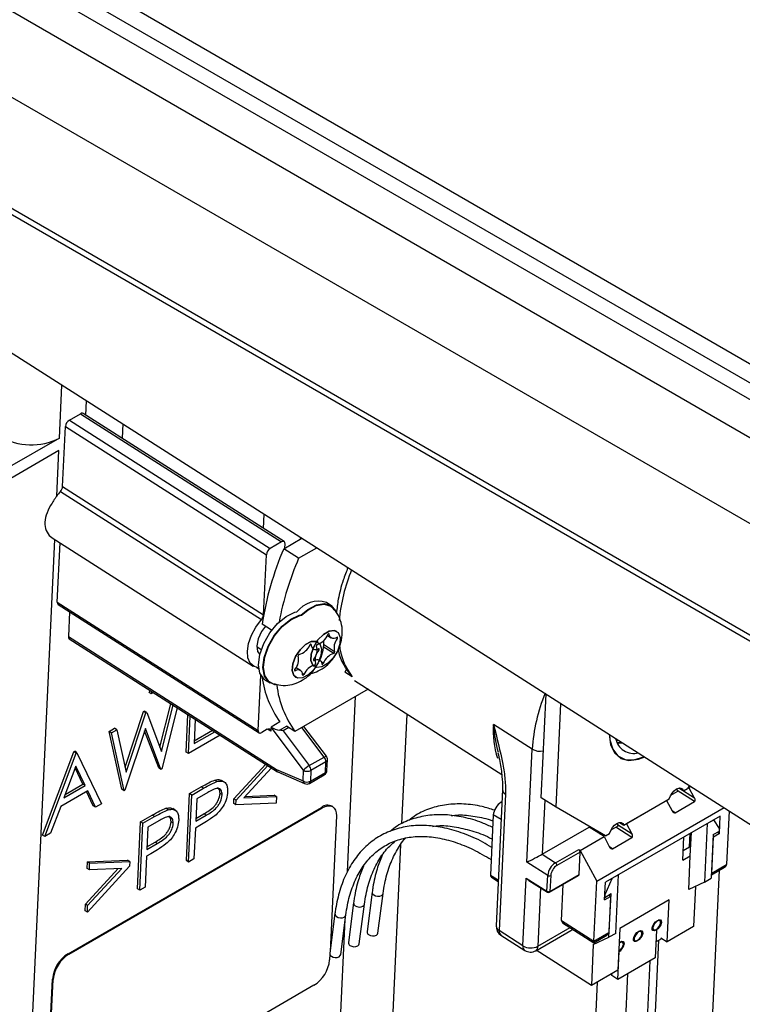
# Model space of a CAD drawing. Header units: millimetres. Extents: x 0 to 420, y 0 to 297.
# Tile 25 of 75: x 132.69 to 139.55, y 120.61 to 129.95. Entities that reach past the tile are written whole.
import ezdxf

# ---------------------------------------------------------------- set-up
doc = ezdxf.new("R2010")
doc.units = ezdxf.units.MM

msp = doc.modelspace()

# ---------------------------------------------------------------- linework, layer by layer
at = {"color": 7, "linetype": 'Continuous', "lineweight": 25}
for p, q in [((159.546, 115.0001), (120.4315, 137.5805)), ((159.5508, 114.8393), (120.3205, 137.4865)), ((159.546, 115.1818), (121.6441, 137.0621)), ((120.7024, 136.9067), (159.169, 114.7004)), ((159.169, 113.8838), (120.7024, 136.0901)), ((120.3205, 135.2564), (159.5508, 112.6092)), ((120.3558, 135.1786), (159.586, 112.5314)), ((124.5181, 131.9536), (139.7951, 122.2099)), ((133.1635, 126.1513), (133.2696, 126.2126)), ((133.2696, 126.2126), (135.1762, 124.9965)), ((135.2012, 124.999), (133.2946, 126.215)), ((133.0997, 125.5209), (133.1263, 126.0912)), ((133.1263, 126.0912), (135.0329, 124.8752)), ((133.1635, 126.1513), (135.0701, 124.9353)), ((133.0698, 125.9814), (132.5748, 125.6956)), ((133.0642, 125.8623), (132.5692, 125.5765)), ((133.0441, 125.4306), (133.0642, 125.8623)), ((133.0997, 125.5209), (135.0063, 124.3049)), ((133.0792, 125.4749), (134.9858, 124.2589)), ((132.9998, 125.0353), (134.9077, 123.8185)), ((133.0486, 124.4238), (133.0749, 124.9875)), ((135.1762, 124.9965), (135.0701, 124.9353)), ((135.1977, 124.9318), (135.3708, 125.0317)), ((135.2078, 124.9376), (135.2097, 124.9772)), ((135.0063, 124.3049), (135.0329, 124.8752)), ((135.3389, 124.8417), (135.1977, 124.9318)), ((135.3389, 124.8417), (135.512, 124.9416)), ((133.0486, 124.4238), (134.9552, 123.2078)), ((133.0571, 124.4021), (134.9637, 123.1861)), ((135.6446, 124.3937), (135.6022, 124.4208)), ((133.165, 124.3333), (133.154, 124.0983)), ((135.0827, 124.1583), (134.9936, 124.2151)), ((135.6117, 124.1096), (135.6474, 124.0868)), ((135.7002, 124.1477), (135.7002, 124.1478)), ((133.154, 124.0983), (135.1281, 122.8392)), ((133.1625, 124.0766), (135.1387, 122.8161)), ((134.9408, 124.0049), (134.9847, 123.977)), ((135.5406, 123.8756), (135.5384, 123.877)), ((134.9552, 123.2078), (134.9797, 123.7335)), ((135.357, 123.7767), (135.3149, 123.8036)), ((135.7943, 123.7888), (135.7776, 123.7618)), ((135.8482, 123.7168), (135.7776, 123.7618)), ((135.022, 123.6863), (135.0644, 123.6593)), ((135.3108, 123.7126), (135.3109, 123.7126)), ((135.8683, 123.6821), (137.2656, 122.7909)), ((133.9195, 123.5678), (133.9293, 123.5875)), ((133.9407, 123.5543), (133.9195, 123.5678)), ((133.9407, 123.5543), (133.9505, 123.574)), ((133.9621, 123.5666), (133.9407, 123.5543)), ((135.9979, 123.5994), (135.3034, 123.1985)), ((137.6403, 122.5701), (137.6862, 123.5549)), ((134.0223, 123.0481), (134.1266, 123.4617)), ((137.7815, 122.48), (137.8274, 123.4649)), ((133.6931, 122.8598), (133.8685, 123.3878)), ((133.7034, 122.8134), (133.8897, 123.3743)), ((133.8685, 123.3878), (133.8759, 123.3921)), ((133.8897, 123.3743), (133.8685, 123.3878)), ((133.8971, 123.3786), (133.8759, 123.3921)), ((133.8897, 123.3743), (133.8971, 123.3786)), ((133.8971, 123.3786), (134.0371, 123.0092)), ((134.0371, 123.0092), (134.1478, 123.4482)), ((134.186, 123.4238), (134.0397, 122.8428)), ((134.2726, 123.0029), (134.2891, 123.358)), ((134.2938, 122.9894), (134.3103, 123.3445)), ((134.3583, 123.3139), (134.3476, 123.0839)), ((135.1621, 123.2886), (135.0772, 123.2396)), ((133.5407, 123.1986), (133.5932, 123.2289)), ((133.6616, 122.6502), (133.5407, 123.1986)), ((133.5619, 123.1851), (133.5407, 123.1986)), ((133.5619, 123.1851), (133.6144, 123.2153)), ((133.6828, 122.6367), (133.5619, 123.1851)), ((133.6144, 123.2153), (133.5932, 123.2289)), ((133.6144, 123.2153), (133.7034, 122.8134)), ((133.8849, 123.2262), (133.69, 122.6409)), ((134.0113, 122.8521), (133.8774, 123.2037)), ((134.0325, 122.8386), (133.8849, 123.2262)), ((134.3476, 123.0839), (134.5425, 123.1964)), ((134.3488, 123.1103), (134.5213, 123.2099)), ((135.0419, 123.2192), (134.9887, 123.1885)), ((135.0772, 123.2396), (135.0754, 123.1999)), ((135.3854, 122.8307), (135.0772, 123.2396)), ((135.1912, 123.2045), (135.44, 122.8742)), ((135.3034, 123.1985), (135.2254, 123.2482)), ((135.6021, 122.9628), (135.3878, 123.2472)), ((137.5547, 123.0314), (137.1875, 123.2656)), ((134.5947, 123.1631), (134.2938, 122.9894)), ((132.9092, 122.2158), (133.2071, 123.006)), ((132.9303, 122.2023), (133.2283, 122.9925)), ((133.2071, 123.006), (133.2143, 123.0102)), ((133.2283, 122.9925), (133.2071, 123.006)), ((133.2355, 122.9967), (133.2143, 123.0102)), ((133.2283, 122.9925), (133.2355, 122.9967)), ((133.2355, 122.9967), (133.467, 122.5121)), ((134.2938, 122.9894), (134.2726, 123.0029)), ((137.5047, 121.9595), (137.5547, 123.0314)), ((135.44, 122.8742), (135.5814, 122.9558)), ((135.5975, 122.9102), (135.4561, 122.8286)), ((135.5927, 122.8088), (135.5975, 122.9102)), ((135.6074, 122.829), (135.6121, 122.9304)), ((133.2256, 122.8704), (133.1118, 122.5686)), ((133.2928, 122.6988), (133.2191, 122.8532)), ((133.314, 122.6853), (133.2256, 122.8704)), ((134.0325, 122.8386), (134.0113, 122.8521)), ((134.0397, 122.8428), (134.0325, 122.8386)), ((134.7248, 122.5612), (135.0262, 122.8879)), ((134.746, 122.5476), (135.0474, 122.8744)), ((135.0819, 122.8524), (134.8192, 122.5676)), ((135.1281, 122.8392), (135.3807, 122.7293)), ((135.1412, 122.8148), (135.3961, 122.7038)), ((135.3807, 122.7293), (135.3854, 122.8307)), ((135.4561, 122.8286), (135.4513, 122.7272)), ((135.4513, 122.7272), (135.5927, 122.8088)), ((134.5642, 122.7241), (134.543, 122.7376)), ((134.6345, 122.7177), (134.6081, 122.7346)), ((135.441, 122.7064), (135.5824, 122.788)), ((133.3377, 122.6356), (133.0812, 122.4876)), ((133.1118, 122.5686), (133.314, 122.6853)), ((133.1242, 122.6015), (133.2928, 122.6988)), ((133.314, 122.6853), (133.2928, 122.6988)), ((133.3906, 122.4938), (133.3261, 122.6289)), ((133.4118, 122.4803), (133.3377, 122.6356)), ((133.6828, 122.6367), (133.6616, 122.6502)), ((133.69, 122.6409), (133.6828, 122.6367)), ((134.3036, 122.6087), (134.4146, 122.6728)), ((134.3248, 122.5952), (134.4358, 122.6593)), ((134.476, 122.6191), (134.3725, 122.5594)), ((134.4358, 122.6593), (134.4146, 122.6728)), ((137.2728, 122.6484), (137.2125, 121.355)), ((138.934, 122.6284), (138.8675, 122.59)), ((138.9268, 122.6543), (138.934, 122.6284)), ((138.9493, 122.6625), (138.9898, 122.6366)), ((138.9898, 122.6366), (139.0284, 122.6589)), ((139.0461, 122.6876), (139.0284, 122.6589)), ((139.0425, 122.6671), (139.036, 122.6713)), ((139.0425, 122.6671), (139.0613, 122.6779)), ((139.0961, 122.5675), (139.0425, 122.6671)), ((134.274, 121.9735), (134.3036, 122.6087)), ((134.2952, 121.96), (134.3248, 122.5952)), ((134.3248, 122.5952), (134.3036, 122.6087)), ((134.3725, 122.5594), (134.3627, 122.3476)), ((134.6142, 122.5962), (134.593, 122.6097)), ((134.7227, 122.5153), (134.7248, 122.5612)), ((134.746, 122.5476), (134.7248, 122.5612)), ((134.7439, 122.5018), (134.746, 122.5476)), ((135.1258, 122.5187), (134.7439, 122.5018)), ((134.8192, 122.5676), (135.1287, 122.5813)), ((134.8331, 122.5827), (135.1075, 122.5948)), ((135.1287, 122.5813), (135.1075, 122.5948)), ((135.1287, 122.5813), (135.1258, 122.5187)), ((137.302, 122.603), (137.2417, 121.3095)), ((137.2673, 122.5307), (137.2604, 122.5267)), ((137.7815, 122.48), (137.6403, 122.5701)), ((138.4241, 122.3101), (138.8549, 122.5588)), ((138.4486, 122.3242), (138.8304, 122.5446)), ((138.8304, 122.5446), (138.8839, 122.4451)), ((138.9115, 122.4284), (139.0953, 122.5345)), ((133.0812, 122.4876), (132.9858, 122.2343)), ((133.1515, 121.091), (135.5556, 122.4789)), ((133.1585, 121.0865), (135.5627, 122.4744)), ((133.4118, 122.4803), (133.3906, 122.4938)), ((133.467, 122.5121), (133.4118, 122.4803)), ((134.1, 122.4562), (134.0788, 122.4697)), ((134.1704, 122.4497), (134.1439, 122.4666)), ((134.7439, 122.5018), (134.7227, 122.5153)), ((135.5556, 122.4789), (135.5627, 122.4744)), ((135.6628, 122.4842), (135.6558, 122.4887)), ((138.2506, 122.2099), (137.7815, 122.48)), ((138.1674, 121.7787), (139.3766, 122.4768)), ((139.4233, 122.447), (139.3996, 121.9375)), ((133.8099, 121.7055), (133.8395, 122.3408)), ((133.8395, 122.3408), (133.9504, 122.4048)), ((133.8607, 122.3273), (133.8395, 122.3408)), ((133.8607, 122.3273), (133.9716, 122.3913)), ((134.0119, 122.3512), (133.9084, 122.2914)), ((133.9716, 122.3913), (133.9504, 122.4048)), ((134.1501, 122.3283), (134.1289, 122.3418)), ((134.3627, 122.3476), (134.4617, 122.4034)), ((134.3639, 122.3738), (134.4405, 122.4169)), ((134.4617, 122.4034), (134.4405, 122.4169)), ((135.6967, 122.3972), (135.6369, 121.1131)), ((137.1859, 122.4063), (137.1594, 121.837)), ((139.3384, 122.3967), (138.2495, 121.7681)), ((138.3836, 122.3359), (138.4241, 122.3101)), ((139.2147, 122.3253), (139.2783, 122.362)), ((139.2783, 122.362), (139.2782, 122.3598)), ((139.3329, 122.2776), (139.2782, 122.3598)), ((139.3306, 122.23), (139.3384, 122.3967)), ((133.8311, 121.692), (133.8607, 122.3273)), ((133.9084, 122.2914), (133.8985, 122.0797)), ((134.3596, 122.2825), (134.346, 121.9893)), ((134.4001, 122.3058), (134.3596, 122.2825)), ((137.6497, 122.0347), (138.0952, 122.2918)), ((138.2364, 122.2017), (138.0952, 122.2918)), ((138.1327, 122.2679), (138.135, 122.2764)), ((138.3683, 122.3019), (138.3018, 122.2635)), ((138.3611, 122.3277), (138.3683, 122.3019)), ((138.5021, 122.2247), (138.4486, 122.3242)), ((139.0549, 122.0184), (139.0652, 122.239)), ((139.2147, 122.3253), (139.1888, 121.7695)), ((139.2718, 122.2215), (139.3318, 122.2538)), ((139.3109, 122.2426), (139.3306, 122.23)), ((139.3318, 122.2538), (139.3329, 122.2776)), ((132.9303, 122.2023), (132.9092, 122.2158)), ((132.9858, 122.2343), (132.9303, 122.2023)), ((133.8997, 122.1058), (133.9763, 122.149)), ((133.9975, 122.1355), (133.9763, 122.149)), ((138.0102, 122.0711), (138.2364, 122.2017)), ((138.2033, 122.2229), (138.2067, 122.2352)), ((138.2298, 122.2219), (138.2167, 122.2143)), ((138.2364, 122.2017), (138.29, 122.1022)), ((138.2506, 122.2099), (138.2892, 122.2322)), ((138.3175, 122.0855), (138.5013, 122.1916)), ((138.9842, 121.9775), (138.9945, 122.1982)), ((139.048, 122.1001), (139.0541, 122.2326)), ((139.2718, 122.2215), (139.2524, 121.8062)), ((139.2582, 121.8559), (139.2741, 122.1973)), ((139.2707, 122.1995), (139.2741, 122.1973)), ((139.3306, 122.23), (139.2741, 122.1973)), ((133.8985, 122.0797), (133.9975, 122.1355)), ((137.7768, 121.9536), (137.996, 122.0801)), ((138.0094, 122.0552), (137.7902, 121.9287)), ((137.996, 122.0801), (138.0102, 122.0711)), ((137.9994, 121.8408), (138.0094, 122.0552)), ((138.0102, 122.0711), (138.1674, 121.7787)), ((139.048, 122.1001), (138.9883, 122.0657)), ((139.0584, 122.0935), (139.048, 122.1001)), ((133.332, 121.9003), (133.3349, 121.9623)), ((133.3349, 121.9623), (133.7167, 121.9786)), ((133.3561, 121.9488), (133.3349, 121.9623)), ((133.3561, 121.9488), (133.7379, 121.9651)), ((133.7379, 121.9651), (133.7167, 121.9786)), ((133.7379, 121.9651), (133.7358, 121.9205)), ((133.8955, 122.0145), (133.8818, 121.7213)), ((133.9359, 122.0379), (133.8955, 122.0145)), ((134.2952, 121.96), (134.274, 121.9735)), ((134.346, 121.9893), (134.2952, 121.96)), ((137.7024, 121.8334), (137.5047, 121.9595)), ((137.6497, 122.0347), (137.7768, 121.9536)), ((138.9842, 121.9775), (139.0549, 122.0184)), ((139.0401, 121.7007), (139.0549, 122.0184)), ((133.3161, 121.5601), (133.6278, 121.8985)), ((133.3532, 121.8868), (133.332, 121.9003)), ((133.7358, 121.9205), (133.3344, 121.4846)), ((133.3373, 121.5466), (133.6628, 121.9)), ((133.3532, 121.8868), (133.3561, 121.9488)), ((133.6628, 121.9), (133.3532, 121.8868)), ((139.2569, 121.8404), (139.3802, 121.9115)), ((139.2582, 121.8559), (139.3996, 121.9375)), ((137.1776, 121.809), (137.2321, 121.7743)), ((137.4677, 121.1654), (137.4977, 121.8086)), ((137.4977, 121.8086), (137.6954, 121.6825)), ((137.5237, 121.7854), (137.6988, 121.6738)), ((137.6954, 121.6825), (137.7024, 121.8334)), ((137.7195, 121.6733), (137.9953, 121.8325)), ((137.7236, 121.6816), (137.9994, 121.8408)), ((137.7307, 121.8325), (137.7236, 121.6816)), ((138.1409, 121.2109), (138.1674, 121.7787)), ((138.3095, 121.8006), (138.2439, 121.649)), ((138.3077, 121.8017), (138.3095, 121.8006)), ((138.3095, 121.8006), (138.3096, 121.8028)), ((138.3732, 121.8395), (138.3096, 121.8028)), ((138.3473, 121.2837), (138.3732, 121.8395)), ((139.1888, 121.7695), (139.2524, 121.8062)), ((139.2541, 121.8421), (139.2569, 121.8404)), ((133.8311, 121.692), (133.8099, 121.7055)), ((133.8818, 121.7213), (133.8311, 121.692)), ((137.8338, 121.4068), (137.8497, 121.7485)), ((138.2417, 121.6014), (138.2495, 121.7681)), ((139.1888, 121.7695), (139.0401, 121.7007)), ((139.1034, 121.73), (139.0856, 121.3484)), ((136.0374, 121.676), (135.9882, 121.3001)), ((136.0913, 121.2866), (136.1405, 121.6625)), ((138.2417, 121.6014), (138.2983, 121.634)), ((138.2428, 121.6252), (138.303, 121.6622)), ((138.2439, 121.649), (138.2428, 121.6252)), ((138.2983, 121.634), (138.2781, 121.6469)), ((138.2983, 121.634), (138.2824, 121.2926)), ((138.2837, 121.247), (138.303, 121.6622)), ((138.8531, 121.6005), (138.3864, 121.3311)), ((138.8346, 121.2035), (138.8531, 121.6005)), ((133.3133, 121.4981), (133.3161, 121.5601)), ((133.3344, 121.4846), (133.3133, 121.4981)), ((133.3373, 121.5466), (133.3161, 121.5601)), ((133.3344, 121.4846), (133.3373, 121.5466)), ((135.8606, 121.574), (135.8114, 121.1981)), ((135.9145, 121.1846), (135.9637, 121.5605)), ((135.6838, 121.4719), (135.6346, 121.096)), ((135.7378, 121.0825), (135.787, 121.4584)), ((137.8338, 121.4068), (138.1409, 121.2109)), ((138.7675, 121.4021), (138.7541, 121.412)), ((137.4677, 121.1654), (137.2417, 121.3095)), ((137.5884, 121.1196), (137.9217, 121.312)), ((137.8422, 121.3851), (138.1397, 121.1954)), ((138.3864, 121.3311), (138.3679, 120.9341)), ((138.7039, 121.3198), (138.7056, 121.3185)), ((138.7339, 121.3147), (138.7216, 121.0515)), ((138.7342, 121.3229), (138.7339, 121.3159)), ((139.0856, 121.3484), (138.8346, 121.2035)), ((137.2587, 121.266), (137.4846, 121.1219)), ((138.135, 121.1782), (138.2837, 121.247)), ((138.1397, 121.1954), (138.263, 121.2665)), ((138.1409, 121.2109), (138.2824, 121.2926)), ((138.3473, 121.2837), (138.2837, 121.247)), ((138.5271, 121.2177), (138.5289, 121.2164)), ((138.5907, 121.3), (138.5847, 121.3045)), ((138.7286, 121.2028), (138.7848, 121.2352)), ((138.7765, 121.2406), (138.8346, 121.2035)), ((138.1169, 120.7891), (137.5938, 121.1228)), ((138.135, 121.1782), (138.1169, 120.7891)), ((138.3804, 121.1118), (138.3807, 121.1188)), ((138.4139, 121.198), (138.4079, 121.2024)), ((133.1515, 121.091), (133.1585, 121.0865)), ((135.6356, 121.0859), (135.6331, 121.0315)), ((138.368, 120.8474), (138.3803, 121.1106)), ((138.7216, 121.0515), (138.368, 120.8474)), ((138.3679, 120.9341), (138.1169, 120.7891)), ((132.939, 119.4848), (133.0027, 120.8506)), ((132.9461, 119.4803), (133.0097, 120.8461)), ((133.0027, 120.8506), (133.0097, 120.8461)), ((138.3116, 120.8834), (138.3124, 120.902)), ((138.368, 120.8474), (138.3116, 120.8834)), ((135.4842, 120.791), (133.0801, 119.4031))]:
    msp.add_line(p, q, dxfattribs=at)
at = {"color": 8, "linetype": 'Continuous', "lineweight": 25}
for p, q in [((133.0698, 125.9814), (133.0932, 126.4844)), ((133.3207, 126.1984), (133.3271, 126.3352)), ((133.6707, 126.1161), (133.6643, 125.9792)), ((135.0059, 125.1235), (135.0123, 125.2603)), ((135.3559, 125.0412), (135.355, 125.0226)), ((132.6923, 117.882), (133.0249, 125.0193)), ((135.6284, 124.1222), (135.6233, 124.1255)), ((135.4577, 124.0217), (135.4522, 124.0252)), ((135.6808, 123.9546), (135.5745, 124.0224)), ((135.7059, 124.0794), (135.6941, 124.0869)), ((135.5303, 123.9709), (135.5174, 123.9791)), ((135.6716, 123.9384), (135.5722, 124.0018)), ((135.4858, 123.8715), (135.4793, 123.8756)), ((135.5725, 123.8449), (135.5562, 123.8553)), ((134.939, 123.8054), (134.9613, 123.7912)), ((135.3068, 123.775), (135.3008, 123.7788)), ((135.3891, 123.7402), (135.3747, 123.7494)), ((135.8025, 121.8694), (135.8799, 123.5313)), ((136.3189, 122.3222), (136.3674, 123.3637)), ((135.0754, 123.1999), (135.0436, 123.2202)), ((135.1561, 123.2108), (135.2233, 123.2496)), ((135.2452, 123.2357), (135.1912, 123.2045)), ((135.5814, 122.9558), (135.3697, 123.2368)), ((139.0953, 122.5345), (138.931, 122.6393)), ((139.0961, 122.5675), (138.9477, 122.6622)), ((137.2604, 122.5267), (137.267, 122.5229)), ((137.6737, 122.5488), (137.6497, 122.0347)), ((138.9115, 122.4284), (138.8832, 122.4463)), ((137.2596, 122.3638), (137.1859, 122.4063)), ((138.5013, 122.1916), (138.3474, 122.2898)), ((138.5021, 122.2247), (138.3656, 122.3117)), ((136.1921, 119.6021), (136.3097, 122.1245)), ((138.3175, 122.0855), (138.2893, 122.1035)), ((139.1751, 118.54), (139.3309, 121.883)), ((137.1594, 121.837), (137.2328, 121.7901)), ((139.2548, 121.858), (139.2582, 121.8559)), ((137.6348, 121.7146), (137.609, 121.1612)), ((135.6975, 119.6168), (135.7813, 121.4151)), ((137.609, 121.1612), (137.9157, 121.3382)), ((138.7545, 121.2178), (138.6455, 118.8778)), ((138.5748, 118.8799), (138.6748, 121.0244)), ((138.3627, 118.7575), (138.4626, 120.902)), ((138.0689, 118.5277), (138.1759, 120.8232))]:
    msp.add_line(p, q, dxfattribs=at)
at = {"color": 7, "linetype": 'Continuous', "lineweight": 25, "flags": 128}
for points in [[(135.2097, 124.9772), (135.2094, 124.9846), (135.2077, 124.9909), (135.2047, 124.9959), (135.2006, 124.9993), (135.1955, 125.0012), (135.1896, 125.0013), (135.183, 124.9998), (135.1762, 124.9965)], [(135.3611, 124.3009), (135.425, 124.3549), (135.5078, 124.3993), (135.5842, 124.4122), (135.6468, 124.3923), (135.6889, 124.3426)], [(135.3673, 124.3021), (135.4253, 124.3504), (135.5067, 124.3941), (135.5819, 124.4068), (135.6435, 124.3873), (135.6627, 124.3709)], [(135.022, 123.6863), (135.0104, 123.6948), (134.9719, 123.7507), (134.9581, 123.8312), (134.9703, 123.9285), (135.0073, 124.0331), (135.0655, 124.1346), (135.1392, 124.2232), (135.2211, 124.2902), (135.3033, 124.329), (135.3208, 124.3334)], [(135.12, 123.6411), (135.112, 123.642), (135.0527, 123.6678), (135.0143, 123.7237), (135.0005, 123.8042), (135.0127, 123.9015), (135.0497, 124.006), (135.1079, 124.1076), (135.1815, 124.1962), (135.2635, 124.2632), (135.3456, 124.302), (135.3738, 124.3083)], [(135.0923, 123.6526), (135.0562, 123.6728), (135.0184, 123.7278), (135.0048, 123.807), (135.0168, 123.9027), (135.0532, 124.0055), (135.1104, 124.1054), (135.1829, 124.1926), (135.2635, 124.2585), (135.3444, 124.2967), (135.3673, 124.3021)], [(134.9598, 123.8025), (134.9159, 123.8138), (134.8794, 123.8457), (134.8578, 123.8956), (134.8526, 123.9599), (134.8642, 124.0339), (134.8918, 124.1122), (134.9334, 124.1891), (134.9858, 124.2589)], [(135.0238, 124.1958), (134.9877, 124.1471), (134.9546, 124.0779), (134.941, 124.0109), (134.9489, 123.9563), (134.9701, 123.9273)], [(135.7002, 124.1478), (135.6774, 124.1565), (135.6281, 124.1507), (135.5736, 124.1191), (135.5222, 124.0665), (135.4817, 124.001), (135.4584, 123.9324), (135.4556, 123.8713), (135.4739, 123.8269), (135.4878, 123.8147)], [(135.5599, 123.8118), (135.5106, 123.806), (135.474, 123.8269), (135.4557, 123.8713), (135.4584, 123.9324), (135.4818, 124.001), (135.5223, 124.0665), (135.5737, 124.1191), (135.6282, 124.1507), (135.6775, 124.1564), (135.7141, 124.1356), (135.7324, 124.0912), (135.7297, 124.03), (135.7063, 123.9615), (135.6658, 123.8959), (135.6144, 123.8434), (135.5599, 123.8118)], [(135.6284, 124.1222), (135.6278, 124.1241), (135.6267, 124.1253), (135.6251, 124.1258), (135.6231, 124.1254), (135.621, 124.1243), (135.6189, 124.1225), (135.617, 124.1202), (135.6156, 124.1176)], [(135.7023, 124.0909), (135.6886, 124.0848), (135.6755, 124.0816), (135.6634, 124.0814), (135.6526, 124.0841), (135.6435, 124.0898), (135.6363, 124.0982), (135.6312, 124.1091), (135.6284, 124.1222)], [(135.5232, 124.0456), (135.5068, 124.0529), (135.459, 124.0511), (135.4047, 124.0231), (135.3523, 123.9732), (135.3098, 123.909), (135.2836, 123.8402), (135.2777, 123.7773), (135.293, 123.73), (135.3108, 123.7126)], [(135.3752, 123.7071), (135.3273, 123.7053), (135.2931, 123.7299), (135.2778, 123.7773), (135.2837, 123.8401), (135.3099, 123.9089), (135.3524, 123.9732), (135.4048, 124.0231), (135.459, 124.0511), (135.5069, 124.0529), (135.5411, 124.0282), (135.5564, 123.9809), (135.5505, 123.918), (135.5243, 123.8492), (135.4818, 123.785), (135.4294, 123.7351), (135.3752, 123.7071)], [(135.4577, 124.0217), (135.4573, 124.0237), (135.4562, 124.025), (135.4547, 124.0256), (135.4528, 124.0254), (135.4507, 124.0245), (135.4486, 124.0228), (135.4467, 124.0205), (135.4451, 124.018)], [(135.7059, 124.0794), (135.7074, 124.082), (135.7084, 124.0846), (135.7088, 124.0872), (135.7085, 124.0893), (135.7076, 124.0909), (135.7062, 124.0917), (135.7044, 124.0917), (135.7023, 124.0909)], [(135.5303, 123.9709), (135.5318, 123.9735), (135.5329, 123.9762), (135.5334, 123.9787), (135.5333, 123.981), (135.5325, 123.9826), (135.5312, 123.9836), (135.5294, 123.9838), (135.5274, 123.9832)], [(135.4821, 123.8831), (135.4806, 123.8805), (135.4797, 123.8778), (135.4793, 123.8753), (135.4796, 123.8731), (135.4804, 123.8716), (135.4819, 123.8707), (135.4837, 123.8707), (135.4858, 123.8715)], [(135.4858, 123.8715), (135.4995, 123.8776), (135.5126, 123.8808), (135.5247, 123.8811), (135.5355, 123.8783), (135.5446, 123.8727), (135.5518, 123.8642), (135.5569, 123.8533), (135.5597, 123.8402)], [(135.5597, 123.8402), (135.5603, 123.8384), (135.5614, 123.8371), (135.563, 123.8367), (135.565, 123.837), (135.5671, 123.8381), (135.5692, 123.8399), (135.5711, 123.8422), (135.5725, 123.8449)], [(135.304, 123.7872), (135.3024, 123.7847), (135.3013, 123.782), (135.3008, 123.7794), (135.3009, 123.7772), (135.3017, 123.7755), (135.303, 123.7745), (135.3048, 123.7744), (135.3068, 123.775)], [(135.3765, 123.7365), (135.3769, 123.7345), (135.378, 123.7331), (135.3795, 123.7325), (135.3814, 123.7327), (135.3835, 123.7337), (135.3856, 123.7354), (135.3876, 123.7376), (135.3891, 123.7402)], [(134.9552, 123.2078), (134.9555, 123.2005), (134.9572, 123.1942), (134.9601, 123.1892), (134.9642, 123.1857), (134.9694, 123.1839), (134.9753, 123.1837), (134.9818, 123.1853), (134.9887, 123.1885)], [(135.0419, 123.2192), (135.0487, 123.2224), (135.0553, 123.224), (135.0612, 123.2239), (135.0663, 123.222), (135.0705, 123.2186), (135.0734, 123.2136), (135.0751, 123.2073), (135.0754, 123.1999)], [(138.2857, 123.1726), (138.2981, 123.0733), (138.3353, 122.9944), (138.395, 122.9431), (138.4732, 122.9228), (138.5651, 122.9348), (138.6237, 122.957)], [(138.2892, 123.1703), (138.2929, 123.1191), (138.3186, 123.0308), (138.3674, 122.9674), (138.4362, 122.9329), (138.5207, 122.9294), (138.6155, 122.9572), (138.6202, 122.9592)], [(138.3642, 123.0864), (138.408, 123.0916), (138.4114, 123.0924)], [(138.8549, 122.5588), (138.8659, 122.5869), (138.8824, 122.6137), (138.9027, 122.6366), (138.9249, 122.6532), (138.9467, 122.662), (138.966, 122.662), (138.9808, 122.6533), (138.9898, 122.6366)], [(135.5627, 122.4744), (135.5901, 122.4873), (135.6163, 122.4936), (135.64, 122.493), (135.6605, 122.4856), (135.677, 122.4717), (135.6888, 122.4518), (135.6954, 122.4267), (135.6967, 122.3972)], [(138.2892, 122.2322), (138.3002, 122.2603), (138.3167, 122.2872), (138.337, 122.31), (138.3592, 122.3267), (138.381, 122.3354), (138.4003, 122.3354), (138.4152, 122.3267), (138.4241, 122.3101)], [(138.7804, 121.3856), (138.7747, 121.3658), (138.7632, 121.3452), (138.7477, 121.3269), (138.7305, 121.3137), (138.7141, 121.3075), (138.7012, 121.3094), (138.6937, 121.3191), (138.6927, 121.335), (138.6984, 121.3547), (138.7099, 121.3753), (138.7254, 121.3937), (138.7427, 121.4069), (138.759, 121.413), (138.7719, 121.4111), (138.7794, 121.4015), (138.7804, 121.3856)], [(138.6998, 121.3391), (138.7006, 121.3257), (138.7069, 121.3176), (138.7178, 121.316), (138.7314, 121.3212), (138.7459, 121.3323), (138.7589, 121.3476), (138.7686, 121.3649), (138.7733, 121.3815), (138.7725, 121.3949), (138.7662, 121.4029), (138.7554, 121.4045), (138.7417, 121.3994), (138.7272, 121.3883), (138.7142, 121.3729), (138.7046, 121.3556), (138.6998, 121.3391)], [(138.6036, 121.2835), (138.598, 121.2638), (138.5865, 121.2432), (138.5709, 121.2249), (138.5537, 121.2116), (138.5374, 121.2055), (138.5245, 121.2074), (138.5169, 121.217), (138.5159, 121.2329), (138.5216, 121.2527), (138.5331, 121.2733), (138.5486, 121.2916), (138.5659, 121.3048), (138.5822, 121.311), (138.5951, 121.3091), (138.6026, 121.2995), (138.6036, 121.2835)], [(136.003, 121.2721), (136.0197, 121.2635), (136.0395, 121.2593), (136.0593, 121.2604), (136.0762, 121.2664), (136.0875, 121.2766), (136.0913, 121.2866)], [(138.523, 121.237), (138.5239, 121.2237), (138.5302, 121.2156), (138.541, 121.214), (138.5547, 121.2191), (138.5691, 121.2302), (138.5822, 121.2456), (138.5918, 121.2629), (138.5966, 121.2795), (138.5957, 121.2928), (138.5894, 121.3009), (138.5786, 121.3025), (138.5649, 121.2973), (138.5504, 121.2862), (138.5374, 121.2709), (138.5278, 121.2536), (138.523, 121.237)], [(135.8262, 121.1701), (135.8429, 121.1614), (135.8627, 121.1573), (135.8825, 121.1583), (135.8994, 121.1644), (135.9107, 121.1746), (135.9145, 121.1846)], [(138.3764, 121.1163), (138.3779, 121.1171), (138.3924, 121.1282), (138.4054, 121.1435), (138.415, 121.1608), (138.4198, 121.1774), (138.4189, 121.1908), (138.4126, 121.1988), (138.4018, 121.2004), (138.3881, 121.1953), (138.3798, 121.1896)], [(138.3802, 121.1968), (138.3891, 121.2028), (138.4054, 121.2089), (138.4183, 121.207), (138.4258, 121.1974), (138.4268, 121.1815)], [(135.6494, 121.068), (135.6662, 121.0594), (135.6859, 121.0552), (135.7058, 121.0563), (135.7226, 121.0623), (135.7339, 121.0725), (135.7378, 121.0825)]]:
    msp.add_lwpolyline(points, dxfattribs=at)
at = {"color": 8, "linetype": 'Continuous', "lineweight": 25, "flags": 128}
for points in [[(138.3519, 123.1123), (138.3738, 123.116), (138.3743, 123.1161)], [(138.3591, 123.0924), (138.3912, 123.097), (138.4007, 123.0992)], [(135.5814, 122.9558), (135.5879, 122.9594), (135.5935, 122.9619), (135.5978, 122.9633), (135.6008, 122.9635), (135.6021, 122.9628)], [(136.0522, 121.648), (136.0689, 121.6394), (136.0887, 121.6352), (136.1085, 121.6363), (136.1254, 121.6423), (136.1367, 121.6525), (136.1405, 121.6623)], [(135.8754, 121.546), (135.8921, 121.5373), (135.9119, 121.5332), (135.9317, 121.5342), (135.9486, 121.5403), (135.9599, 121.5505), (135.9637, 121.5603)], [(135.6986, 121.4439), (135.7154, 121.4352), (135.7351, 121.4311), (135.755, 121.4322), (135.7718, 121.4382), (135.7831, 121.4484), (135.7869, 121.4582)]]:
    msp.add_lwpolyline(points, dxfattribs=at)
at = {"color": 7, "linetype": 'Continuous', "lineweight": 25}
for centre, radius, start, end in [((133.2841, 126.1935), 0.024, 63.96553, 127.22421), ((133.2065, 126.0832), 0.0806, 122.23118, 174.25976), ((132.8025, 126.5058), 0.5886, 239.57679, 297.00451), ((133.0202, 125.5288), 0.08, 317.63151, 354.34319), ((133.5096, 125.0974), 0.5724, 138.73892, 144.40405), ((137.8217, 123.7971), 2.8589, 156.61601, 171.59252), ((135.1131, 124.8671), 0.0806, 122.23118, 174.25976), ((138.076, 123.6692), 2.9776, 156.81167, 169.01797), ((133.0716, 124.4203), 0.0232, 171.12266, 231.43228), ((135.5247, 124.1809), 0.2521, 72.07612, 143.16681), ((134.9267, 124.3127), 0.08, 317.63151, 354.34319), ((135.4683, 124.1744), 0.1579, 287.79305, 338.9189), ((133.177, 124.0948), 0.0232, 171.12266, 231.43228), ((135.3067, 124.0745), 0.1495, 284.69343, 337.8078), ((135.5018, 124.0192), 0.0442, 176.81493, 305.32567), ((135.5204, 124.0111), 0.0135, 106.65712, 194.07302), ((135.8044, 123.9946), 0.13, 139.2889, 197.93272), ((135.3481, 123.9167), 0.0136, 105.07939, 192.01279), ((135.3836, 123.9678), 0.13, 319.2889, 17.93272), ((135.6342, 123.8785), 0.1391, 138.34841, 194.25065), ((135.7198, 123.7881), 0.1579, 107.79305, 158.91889), ((135.6677, 123.9513), 0.0135, 286.6571, 14.07304), ((135.2001, 123.8796), 0.1391, 318.34841, 14.25065), ((135.5275, 123.6837), 0.1495, 104.69343, 157.80779), ((135.4861, 123.8414), 0.0136, 285.07938, 12.01281), ((135.3324, 123.7389), 0.0442, 356.81494, 125.32567), ((135.9377, 123.8456), 0.9549, 187.91482, 215.68643), ((136.0845, 123.7584), 0.961, 187.15484, 215.63121), ((138.5183, 123.1644), 0.1747, 190.55649, 284.90102), ((135.523, 122.9096), 0.0745, 0.42751, 38.32218), ((135.5622, 122.9327), 0.05, 357.33166, 36.99679), ((135.558, 122.6702), 0.2357, 120.0397, 137.08192), ((135.4226, 122.8941), 0.0736, 239.57679, 297.00451), ((135.3815, 122.828), 0.0745, 0.42751, 38.32218), ((135.5574, 122.8313), 0.05, 299.99731, 357.33166), ((135.4179, 122.7927), 0.0736, 239.57679, 297.00451), ((135.416, 122.7497), 0.05, 246.46684, 299.99731), ((135.6133, 122.4061), 0.0929, 62.81812, 128.37162), ((137.9788, 122.0548), 0.0307, 0.82086, 55.71275), ((137.8628, 121.8172), 0.1612, 122.23118, 174.25976), ((137.859, 121.8196), 0.1289, 122.23118, 174.25976), ((137.7596, 121.9283), 0.0307, 0.82086, 55.71275), ((137.7173, 121.8587), 0.0294, 239.57679, 297.00451), ((137.9899, 121.8404), 0.00955, 304.54537, 2.69045), ((137.7103, 121.7079), 0.0294, 239.57679, 297.00451), ((137.7095, 121.6907), 0.02, 237.47001, 299.99731), ((137.8567, 121.4033), 0.0232, 171.12266, 231.43228), ((137.3124, 121.3503), 0.1, 177.33166, 237.47001), ((136.0177, 121.2978), 0.0296, 175.58614, 240.14367), ((135.841, 121.1958), 0.0296, 175.58614, 240.14367), ((137.5422, 121.2923), 0.1471, 239.57679, 297.00451), ((137.5384, 121.2062), 0.1, 237.47001, 299.99731), ((138.3224, 121.2007), 0.1062, 300.3532, 349.56708), ((133.3234, 120.8183), 0.3224, 122.23118, 174.25976), ((133.3305, 120.8138), 0.3224, 122.23118, 174.25976), ((135.3123, 121.0637), 0.3224, 302.23118, 354.25976), ((135.6642, 121.0937), 0.0296, 175.58614, 240.14367)]:
    msp.add_arc(centre, radius, start, end, dxfattribs=at)
at = {"color": 8, "linetype": 'Continuous', "lineweight": 25}
for centre, radius, start, end in [((137.4492, 124.0754), 1.7361, 157.80243, 174.19962), ((136.3167, 124.0826), 0.5944, 185.61802, 217.98512), ((139.2233, 122.9222), 1.6722, 157.5637, 176.253), ((138.0199, 123.2038), 0.8347, 175.75277, 198.08533), ((137.6298, 123.1608), 0.1496, 239.84341, 282.03756), ((135.5865, 122.9335), 0.0258, 295.12758, 352.98722), ((135.5695, 122.8074), 0.0233, 303.73339, 3.50243), ((135.5818, 122.8321), 0.0258, 295.12758, 352.98722), ((135.4092, 122.7292), 0.0285, 179.78585, 242.57999), ((135.4275, 122.726), 0.0239, 304.53313, 2.70269), ((137.3258, 122.6502), 0.0529, 181.03701, 243.31925), ((137.7046, 121.6811), 0.00929, 171.12266, 231.43228), ((137.7141, 121.6812), 0.00955, 304.54537, 2.69045), ((136.0669, 121.6737), 0.0296, 175.59044, 240.14329), ((135.8902, 121.5717), 0.0296, 175.59044, 240.14329), ((135.7134, 121.4696), 0.0296, 175.59044, 240.14329), ((137.2657, 121.357), 0.0532, 182.1473, 243.22757), ((137.2876, 121.3024), 0.0465, 171.12266, 231.43228), ((137.5136, 121.1582), 0.0465, 171.12266, 231.43228), ((137.5613, 121.1589), 0.0477, 304.54537, 2.69045)]:
    msp.add_arc(centre, radius, start, end, dxfattribs=at)
at = {"color": 7, "linetype": 'Continuous', "lineweight": 25}
for centre, major_axis, ratio, start_param, end_param in [((135.1126, 123.26), (0.0774, -0.0381), 0.40745, 4.445922, 5.49312), ((135.1719, 123.1813), (0.0676, -0.0138), 0.392713, 1.362567, 1.886166), ((135.1635, 122.8597), (0.0235, 0.0442), 0.597085, 2.334021, 3.188533), ((137.2567, 122.4472), (0.0537, 0.0844), 0.546414, 0.808898, 2.379694), ((139.0819, 122.5594), (-0.013, 0.0251), 0.577333, 3.167768, 4.738564), ((138.8981, 122.4532), (-0.013, 0.0251), 0.577333, 1.596971, 3.167768), ((138.4879, 122.2165), (-0.013, 0.0251), 0.577333, 3.167768, 4.738564), ((138.3041, 122.1104), (-0.013, 0.0251), 0.577333, 1.596971, 3.167768), ((137.5754, 122.0003), (0.1026, 0.0532), 0.045221, 3.928399, 5.499195), ((139.3289, 121.9396), (0.0707, -0.0016), 0.562077, 5.53631, 6.26943), ((137.2301, 121.8348), (0.0707, -0.0016), 0.562077, 3.127837, 3.888468), ((139.2582, 121.8988), (0.0013, 0.0585), 0.022658, 3.127837, 3.888468), ((137.899, 121.4144), (0.026, 0.1108), 0.715727, 3.733188, 3.944034), ((138.2117, 121.2947), (0.0707, -0.0016), 0.562077, 5.53631, 6.26943), ((138.141, 121.2539), (0.0013, 0.0585), 0.022658, 3.127837, 3.888468)]:
    msp.add_ellipse(centre, major_axis=major_axis, ratio=ratio, start_param=start_param, end_param=end_param, dxfattribs=at)
for points, knots in [([(133.0441, 125.4306), (133.0234, 125.401), (132.9822, 125.3418), (132.9387, 125.25), (132.9261, 125.1609), (132.9483, 125.0859), (132.9793, 125.0457), (132.999, 125.0362), (133.0001, 125.0357)], [0, 0, 0, 0, 0.198069, 0.395709, 0.598301, 0.791237, 0.988598, 1, 1, 1, 1]), ([(135.8065, 124.7538), (135.7908, 124.7134), (135.7516, 124.6121), (135.7141, 124.4665), (135.7025, 124.3667), (135.6976, 124.3241)], [0, 0, 0, 0, 0.276203, 0.69125, 1, 1, 1, 1]), ([(135.7462, 124.0639), (135.7504, 124.0973), (135.7586, 124.1614), (135.7371, 124.2552), (135.7046, 124.3263), (135.6714, 124.3577), (135.661, 124.3676)], [0, 0, 0, 0, 0.305476, 0.585654, 0.870197, 1, 1, 1, 1]), ([(135.4497, 123.7467), (135.4755, 123.7544), (135.5285, 123.7703), (135.6012, 123.8184), (135.6681, 123.8864), (135.7207, 123.9706), (135.7381, 124.0343), (135.7462, 124.0639)], [0, 0, 0, 0, 0.1763526, 0.3635502, 0.5676012, 0.7987243, 1, 1, 1, 1]), ([(135.5345, 123.8615), (135.5459, 123.8893), (135.5696, 123.9469), (135.5813, 124.016), (135.5751, 124.0536), (135.5741, 124.0595)], [0, 0, 0, 0, 0.440394, 0.911625, 1, 1, 1, 1]), ([(135.7148, 123.9712), (135.7152, 123.9686), (135.7236, 123.9159), (135.7612, 123.8299), (135.812, 123.7597), (135.8365, 123.7259)], [0, 0, 0, 0, 0.025773, 0.529928, 1, 1, 1, 1]), ([(135.0928, 123.6543), (135.1186, 123.6468), (135.1723, 123.6314), (135.2567, 123.6377), (135.3382, 123.6624), (135.4121, 123.7076), (135.4651, 123.7529), (135.4867, 123.7873), (135.4919, 123.7955)], [0, 0, 0, 0, 0.175674, 0.365593, 0.548837, 0.735105, 0.936268, 1, 1, 1, 1]), ([(135.8332, 123.7319), (135.8357, 123.7283), (135.8398, 123.7222), (135.8458, 123.7184), (135.8482, 123.7168)], [0, 0, 0, 0, 0.592623, 1, 1, 1, 1]), ([(137.1875, 123.2656), (137.1876, 123.265), (137.2201, 123.1387), (137.2649, 122.9623), (137.3007, 122.7408), (137.3016, 122.6492), (137.302, 122.603)], [0, 0, 0, 0, 0.002912, 0.556051, 0.776139, 1, 1, 1, 1]), ([(137.2296, 122.9962), (137.2359, 122.9685), (137.2533, 122.8914), (137.2686, 122.7813), (137.2757, 122.6918), (137.2725, 122.6558), (137.272, 122.6495)], [0, 0, 0, 0, 0.22611, 0.627977, 0.935041, 1, 1, 1, 1]), ([(134.4146, 122.6728), (134.4388, 122.6868), (134.4819, 122.7119), (134.5243, 122.7298), (134.543, 122.7376)], [0, 0, 0, 0, 0.5603137, 1, 1, 1, 1]), ([(134.4358, 122.6593), (134.4599, 122.6733), (134.5031, 122.6984), (134.5455, 122.7163), (134.5642, 122.7241)], [0, 0, 0, 0, 0.560314, 1, 1, 1, 1]), ([(134.543, 122.7376), (134.5604, 122.7416), (134.5866, 122.7476), (134.6032, 122.7342), (134.6088, 122.7298)], [0, 0, 0, 0, 0.6673309, 1, 1, 1, 1]), ([(134.5642, 122.7241), (134.581, 122.7271), (134.6147, 122.733), (134.6483, 122.7105), (134.6647, 122.6725), (134.6649, 122.6414), (134.665, 122.6258)], [0, 0, 0, 0, 0.279705, 0.559381, 0.779509, 1, 1, 1, 1]), ([(134.6142, 122.5962), (134.6125, 122.613), (134.6099, 122.6382), (134.5904, 122.6547), (134.565, 122.6612), (134.5243, 122.6461), (134.4921, 122.6281), (134.476, 122.6191)], [0, 0, 0, 0, 0.248297, 0.373717, 0.499032, 0.74887, 1, 1, 1, 1]), ([(134.665, 122.6258), (134.6627, 122.6041), (134.658, 122.5607), (134.6273, 122.4933), (134.5872, 122.4382), (134.5588, 122.4124), (134.5446, 122.3994)], [0, 0, 0, 0, 0.280099, 0.559324, 0.779458, 1, 1, 1, 1]), ([(134.593, 122.6097), (134.5916, 122.6269), (134.5895, 122.6514), (134.5749, 122.662), (134.5705, 122.6651)], [0, 0, 0, 0, 0.698491, 1, 1, 1, 1]), ([(134.4405, 122.4169), (134.4571, 122.4268), (134.4902, 122.4466), (134.5326, 122.4799), (134.5613, 122.5173), (134.5844, 122.559), (134.5896, 122.5895), (134.593, 122.6097)], [0, 0, 0, 0, 0.251135, 0.50104, 0.626338, 0.751739, 1, 1, 1, 1]), ([(134.4617, 122.4034), (134.4783, 122.4133), (134.5114, 122.4331), (134.5538, 122.4664), (134.5824, 122.5038), (134.6056, 122.5455), (134.6108, 122.576), (134.6142, 122.5962)], [0, 0, 0, 0, 0.251135, 0.50104, 0.626338, 0.751739, 1, 1, 1, 1]), ([(133.9504, 122.4048), (133.9746, 122.4189), (134.0178, 122.4439), (134.0602, 122.4618), (134.0788, 122.4697)], [0, 0, 0, 0, 0.560314, 1, 1, 1, 1]), ([(133.9716, 122.3913), (133.9958, 122.4054), (134.039, 122.4304), (134.0814, 122.4483), (134.1, 122.4562)], [0, 0, 0, 0, 0.560314, 1, 1, 1, 1]), ([(134.0788, 122.4697), (134.0963, 122.4737), (134.1225, 122.4796), (134.1391, 122.4663), (134.1446, 122.4619)], [0, 0, 0, 0, 0.667331, 1, 1, 1, 1]), ([(134.1, 122.4562), (134.1169, 122.4591), (134.1506, 122.465), (134.1841, 122.4426), (134.2006, 122.4046), (134.2008, 122.3734), (134.2008, 122.3578)], [0, 0, 0, 0, 0.279705, 0.559381, 0.779509, 1, 1, 1, 1]), ([(137.1973, 122.4517), (137.1577, 122.4644), (137.0583, 122.4963), (136.905, 122.5142), (136.7401, 122.5092), (136.5881, 122.4722), (136.468, 122.4203), (136.4063, 122.3705), (136.3843, 122.3528)], [0, 0, 0, 0, 0.127959, 0.321421, 0.513993, 0.705099, 0.894575, 1, 1, 1, 1]), ([(133.9763, 122.149), (133.9929, 122.1589), (134.0261, 122.1787), (134.0685, 122.212), (134.0971, 122.2494), (134.1203, 122.2911), (134.1254, 122.3216), (134.1289, 122.3418)], [0, 0, 0, 0, 0.251135, 0.50104, 0.626338, 0.751739, 1, 1, 1, 1]), ([(134.1501, 122.3283), (134.1484, 122.345), (134.1458, 122.3703), (134.1262, 122.3868), (134.1008, 122.3933), (134.0602, 122.3781), (134.028, 122.3602), (134.0119, 122.3512)], [0, 0, 0, 0, 0.248297, 0.373717, 0.499032, 0.74887, 1, 1, 1, 1]), ([(134.2008, 122.3578), (134.1985, 122.3361), (134.1939, 122.2927), (134.1631, 122.2254), (134.1231, 122.1703), (134.0947, 122.1444), (134.0805, 122.1315)], [0, 0, 0, 0, 0.2800989, 0.5593238, 0.7794579, 1, 1, 1, 1]), ([(134.1289, 122.3418), (134.1274, 122.3589), (134.1254, 122.3835), (134.1108, 122.394), (134.1064, 122.3972)], [0, 0, 0, 0, 0.6984909, 1, 1, 1, 1]), ([(134.5446, 122.3994), (134.5177, 122.3802), (134.4695, 122.3458), (134.4213, 122.3181), (134.4001, 122.3058)], [0, 0, 0, 0, 0.559694, 1, 1, 1, 1]), ([(137.1804, 122.2877), (137.1473, 122.3031), (137.0535, 122.3469), (136.9016, 122.3885), (136.7281, 122.4131), (136.5634, 122.4069), (136.4113, 122.3702), (136.2912, 122.3182), (136.2295, 122.2685), (136.2075, 122.2507)], [0, 0, 0, 0, 0.0900703, 0.2555277, 0.4206888, 0.5850896, 0.7482395, 0.9099977, 1, 1, 1, 1]), ([(136.7853, 122.4004), (136.8081, 122.4034), (136.8793, 122.4127), (137.0119, 122.3952), (137.1231, 122.3742), (137.1818, 122.3502), (137.1833, 122.3495)], [0, 0, 0, 0, 0.1898067, 0.591356, 0.9895662, 1, 1, 1, 1]), ([(133.9975, 122.1355), (134.0141, 122.1454), (134.0473, 122.1651), (134.0896, 122.1985), (134.1183, 122.2358), (134.1415, 122.2776), (134.1466, 122.308), (134.1501, 122.3283)], [0, 0, 0, 0, 0.251135, 0.50104, 0.626338, 0.751739, 1, 1, 1, 1]), ([(137.1716, 122.0986), (137.1432, 122.1159), (137.0541, 122.1702), (136.904, 122.2334), (136.7248, 122.2875), (136.5513, 122.3108), (136.3867, 122.3048), (136.234, 122.2689), (136.0958, 122.2044), (135.9745, 122.1127), (135.8716, 121.9957), (135.7883, 121.855), (135.727, 121.6949), (135.6966, 121.5629), (135.6859, 121.4869), (135.6838, 121.4719)], [0, 0, 0, 0, 0.040556, 0.1274707, 0.2143941, 0.301162, 0.3875303, 0.4732416, 0.5582217, 0.6427485, 0.7272446, 0.8121527, 0.8977226, 0.979873, 1, 1, 1, 1]), ([(136.6085, 122.2983), (136.6314, 122.3012), (136.7026, 122.3103), (136.8347, 122.2958), (137.0008, 122.2523), (137.1158, 122.2114), (137.1745, 122.1788), (137.1753, 122.1784)], [0, 0, 0, 0, 0.136396, 0.42495, 0.711105, 0.995932, 1, 1, 1, 1]), ([(135.787, 121.4584), (135.7917, 121.4899), (135.8056, 121.5814), (135.8446, 121.7192), (135.9099, 121.8627), (135.9942, 121.9831), (136.0963, 122.0792), (136.2154, 122.1497), (136.3503, 122.193), (136.4986, 122.208), (136.6575, 122.1943), (136.824, 122.1517), (136.9945, 122.0838), (137.1094, 122.0166), (137.1662, 121.9834)], [0, 0, 0, 0, 0.044967, 0.130818, 0.216791, 0.303152, 0.390248, 0.478296, 0.566984, 0.655225, 0.742585, 0.82922, 0.915452, 1, 1, 1, 1]), ([(135.9637, 121.5605), (135.9685, 121.5919), (135.9824, 121.6834), (136.0213, 121.8213), (136.0869, 121.9643), (136.1641, 122.0785), (136.2266, 122.1327), (136.2543, 122.1568)], [0, 0, 0, 0, 0.120799, 0.351427, 0.582382, 0.814378, 1, 1, 1, 1]), ([(136.1405, 121.6625), (136.1453, 121.694), (136.1592, 121.7854), (136.1978, 121.9237), (136.2645, 122.0651), (136.3187, 122.1533), (136.3546, 122.1868), (136.3568, 122.1888)], [0, 0, 0, 0, 0.145698, 0.423863, 0.702423, 0.982238, 1, 1, 1, 1]), ([(134.0805, 122.1315), (134.0535, 122.1122), (134.0054, 122.0779), (133.9572, 122.0501), (133.9359, 122.0379)], [0, 0, 0, 0, 0.559694, 1, 1, 1, 1]), ([(136.1326, 122.022), (136.115, 121.9802), (136.0763, 121.8877), (136.0502, 121.7669), (136.0395, 121.691), (136.0374, 121.676)], [0, 0, 0, 0, 0.398064, 0.881546, 1, 1, 1, 1]), ([(135.9558, 121.9199), (135.9383, 121.8782), (135.8995, 121.7856), (135.8735, 121.6649), (135.8627, 121.5889), (135.8606, 121.574)], [0, 0, 0, 0, 0.398064, 0.881546, 1, 1, 1, 1]), ([(137.4977, 121.8086), (137.4978, 121.8084), (137.5016, 121.804), (137.5095, 121.7953), (137.5194, 121.7893), (137.5243, 121.7864)], [0, 0, 0, 0, 0.017847, 0.515285, 1, 1, 1, 1])]:
    msp.add_open_spline(points, degree=3, knots=knots, dxfattribs=at)
at = {"color": 8, "linetype": 'Continuous', "lineweight": 25}
msp.add_open_spline([(137.2341, 122.9976), (137.216, 123.0841), (137.1978, 123.1713), (137.1875, 123.265), (137.1875, 123.2656)], degree=3, knots=[0, 0, 0, 0, 0.992969, 1, 1, 1, 1], dxfattribs=at)

doc.saveas('drawing.dxf')
